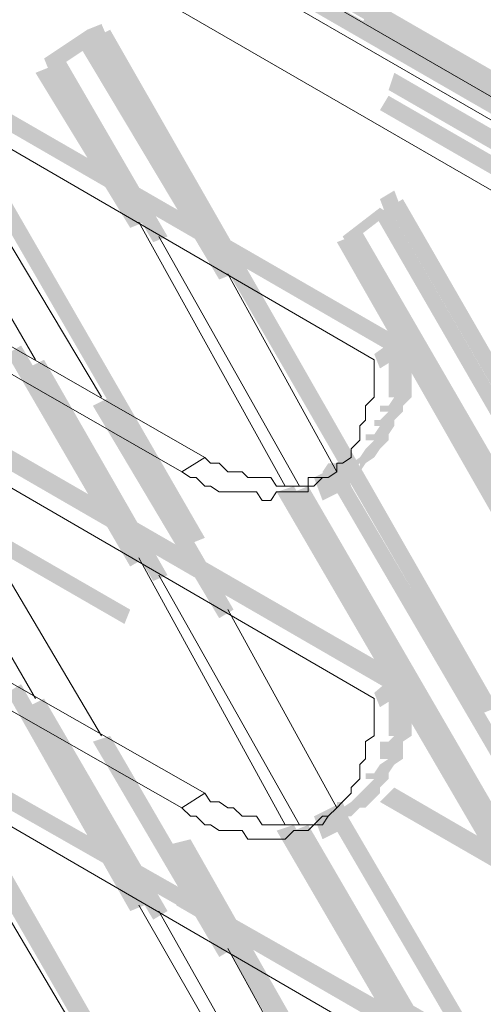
# Model space of a CAD drawing. Header units: millimetres. Extents: x -91 to 1961, y -1152 to 358.
# Tile 239 of 256: x 212.34 to 215.01, y 104.63 to 110.31. Entities that reach past the tile are written whole.
import ezdxf

# ---------------------------------------------------------------- set-up
doc = ezdxf.new("R2010")
doc.units = ezdxf.units.MM
doc.header["$MEASUREMENT"] = 0
doc.layers.get('0').update_dxf_attribs({"linetype": 'CONTINUOUS'})

msp = doc.modelspace()

# ---------------------------------------------------------------- hatches: boundary and pattern name
at = {"true_color": 0xaaaaaa}
h = msp.add_hatch(color=253, dxfattribs=at)
h.paths.add_polyline_path([(193.6721, 122.4104), (199.1814, 119.1842), (199.1318, 119.1014), (193.6224, 122.3111)])
h.paths.add_polyline_path([(201.9279, 117.6124), (207.4372, 114.4358), (207.3876, 114.3531), (201.8948, 117.5297)])
h.paths.add_polyline_path([(210.1836, 112.831), (215.693, 109.6544), (215.6103, 109.5717), (210.1009, 112.7483)])
h.paths.add_polyline_path([(218.4063, 108.0827), (223.9157, 104.9061), (223.8661, 104.8234), (218.3567, 108)])
h.paths.add_polyline_path([(226.6621, 103.3013), (232.1715, 100.1247), (232.1219, 100.042), (226.629, 103.2185)])
h.paths.add_polyline_path([(234.9179, 98.5529), (236.3242, 97.7588), (236.2746, 97.6761), (234.8848, 98.4702)])
h = msp.add_hatch(color=253, dxfattribs=at)
h.paths.add_polyline_path([(236.3242, 97.5768), (230.8149, 100.7203), (230.8645, 100.8527), (236.3573, 97.6761)])
h.paths.add_polyline_path([(228.0684, 102.3251), (222.5591, 105.5017), (222.5921, 105.5844), (228.1015, 102.4079)])
h.paths.add_polyline_path([(219.7961, 107.0734), (214.3033, 110.25), (214.3364, 110.3327), (219.8457, 107.1562)])
h.paths.add_polyline_path([(211.5403, 111.8549), (206.0309, 115.0314), (206.0806, 115.1142), (211.5899, 111.9376)])
h.paths.add_polyline_path([(203.2845, 116.6032), (197.7751, 119.7798), (197.8579, 119.8625), (203.3672, 116.6859)])
h.paths.add_polyline_path([(195.0287, 121.3846), (193.6721, 122.1953), (193.7051, 122.278), (195.1114, 121.4673)])
h = msp.add_hatch(color=253, dxfattribs=at)
h.paths.add_polyline_path([(236.4897, 97.2459), (230.9803, 100.3729), (231.0299, 100.5052), (236.5393, 97.3286)])
h.paths.add_polyline_path([(228.2339, 101.9942), (222.7245, 105.1708), (222.7741, 105.2535), (228.267, 102.077)])
h.paths.add_polyline_path([(219.9781, 106.726), (214.4687, 109.9026), (214.5018, 110.0019), (220.0112, 106.8253)])
h.paths.add_polyline_path([(211.7058, 111.524), (206.2129, 114.7005), (206.2956, 114.7833), (211.7554, 111.6067)])
h.paths.add_polyline_path([(203.45, 116.2557), (197.9406, 119.4323), (198.0399, 119.5316), (203.5327, 116.355)])
h.paths.add_polyline_path([(195.1942, 121.0537), (193.6224, 121.9802), (193.6721, 122.0629), (195.2769, 121.1364)])
h = msp.add_hatch(color=253, dxfattribs=at)
h.paths.add_polyline_path([(236.44, 97.1136), (230.9472, 100.257), (230.9803, 100.3729), (236.4897, 97.1963)])
h.paths.add_polyline_path([(228.1842, 101.8619), (222.6749, 105.0385), (222.7245, 105.1212), (228.2339, 101.9446)])
h.paths.add_polyline_path([(219.9285, 106.6102), (214.4191, 109.7868), (214.4687, 109.8695), (219.9781, 106.6929)])
h.paths.add_polyline_path([(211.6727, 111.3916), (206.1633, 114.5682), (206.246, 114.6509), (211.7058, 111.4743)])
h.paths.add_polyline_path([(203.4169, 116.1399), (197.9075, 119.3165), (197.9902, 119.3992), (203.4996, 116.2227)])
h.paths.add_polyline_path([(195.1445, 120.9213), (193.5893, 121.8478), (193.6224, 121.9306), (195.2438, 121.0041)])
h = msp.add_hatch(color=253, dxfattribs=at)
h.paths.add_polyline_path([(234.8352, 98.3544), (229.3258, 101.531), (229.3755, 101.6137), (234.8848, 98.4371)])
h.paths.add_polyline_path([(226.5794, 103.0862), (221.07, 106.2628), (221.1197, 106.3455), (226.629, 103.1689)])
h.paths.add_polyline_path([(218.3236, 107.8841), (212.8142, 111.0607), (212.8639, 111.1434), (218.3567, 107.9669)])
h.paths.add_polyline_path([(210.0678, 112.6159), (204.5585, 115.7925), (204.6412, 115.8752), (210.1506, 112.6986)])
h.paths.add_polyline_path([(201.8451, 117.4139), (196.3358, 120.5904), (196.3854, 120.6732), (201.8948, 117.4966)])
h = msp.add_hatch(color=253, dxfattribs=at)
h.paths.add_polyline_path([(214.6838, 101.0181), (211.5072, 106.5275), (211.623, 106.5606), (214.7665, 101.0512)])
h.paths.add_polyline_path([(209.9355, 109.2739), (207.6854, 113.1288), (207.7681, 113.1784), (210.0182, 109.3235)])
h = msp.add_hatch(color=253, dxfattribs=at)
h.paths.add_polyline_path([(216.3714, 100.042), (213.1948, 105.5513), (213.3271, 105.5844), (216.4541, 100.0751)])
h.paths.add_polyline_path([(211.623, 108.2978), (209.3895, 112.1527), (209.4722, 112.2023), (211.7058, 108.3474)])
for points in [[(214.5018, 108.3805), (209.009, 111.5571), (209.0421, 111.6398), (214.5514, 108.4632)], [(212.8639, 110.1673), (212.7646, 110.1177), (212.7315, 110.25), (212.8142, 110.2831)], [(212.4834, 110.0846), (212.7315, 110.25), (212.7646, 110.1673), (212.5164, 110.0019)], [(212.7646, 110.2004), (213.5753, 108.8437), (213.4926, 108.8106), (212.6819, 110.1673)], [(212.9797, 109.1084), (212.4337, 110.0019), (212.5164, 110.0349), (213.0624, 109.1415)], [(212.5992, 110.0846), (213.1948, 109.0588), (213.1121, 109.0257), (212.5164, 110.0349)], [(214.5018, 106.4282), (209.009, 109.6048), (209.0421, 109.7041), (214.5514, 106.5275)], [(214.5514, 109.1912), (214.4687, 109.1415), (214.4191, 109.2739), (214.5018, 109.3235)], [(214.204, 109.0588), (214.4191, 109.2243), (214.4687, 109.1912), (214.2536, 109.0257)], [(214.4687, 109.2243), (215.693, 107.1065), (215.6103, 107.0734), (214.386, 109.1912)], [(214.3033, 109.1084), (216.5864, 105.1708), (216.5037, 105.1212), (214.204, 109.0588)], [(216.3714, 105.1708), (214.1709, 109.0257), (214.2536, 109.0588), (216.4541, 105.2039)], [(214.386, 108.3805), (214.5018, 108.4632), (214.5514, 108.3805), (214.4191, 108.2978)], [(212.9797, 107.1562), (212.2683, 108.3805), (212.351, 108.4301), (213.0624, 107.2058)], [(212.4834, 108.3474), (213.1948, 107.1065), (213.1121, 107.0734), (212.3841, 108.2978)], [(212.8639, 108.1323), (213.5753, 106.908), (213.4926, 106.8584), (212.7646, 108.0827)], [(214.0386, 107.6691), (214.204, 107.7518), (214.2536, 107.6194), (214.0882, 107.5367)], [(214.5018, 104.4925), (209.009, 107.6194), (209.0421, 107.7021), (214.5514, 104.5752)], [(214.204, 107.7021), (215.693, 105.1708), (215.6103, 105.1212), (214.1213, 107.6691)], [(216.3714, 103.2185), (213.8235, 107.5863), (213.9227, 107.6194), (216.4541, 103.2516)], [(214.0055, 107.6194), (216.5864, 103.1689), (216.5037, 103.1358), (213.9227, 107.5863)], [(214.386, 106.4282), (214.5018, 106.5275), (214.5514, 106.4282), (214.4191, 106.3455)], [(212.9797, 105.1708), (212.2683, 106.4282), (212.351, 106.4778), (213.0624, 105.2039)], [(212.4834, 106.3951), (213.1948, 105.1708), (213.1121, 105.1212), (212.3841, 106.3455)], [(212.8639, 106.18), (213.5753, 104.9557), (213.4926, 104.9061), (212.7646, 106.1469)], [(214.0386, 105.7168), (214.204, 105.7995), (214.2536, 105.6672), (214.0882, 105.5844)], [(214.204, 105.7664), (215.693, 103.2185), (215.6103, 103.1689), (214.1213, 105.7168)], [(216.3714, 101.2663), (213.8235, 105.6341), (213.9227, 105.6672), (216.4541, 101.3159)], [(214.0055, 105.6672), (216.5864, 101.2332), (216.5037, 101.1835), (213.9227, 105.6341)]]:
    msp.add_hatch(color=253, dxfattribs=at).paths.add_polyline_path(points)
h = msp.add_hatch(color=253, dxfattribs=at)
h.paths.add_polyline_path([(218.0589, 99.0162), (214.932, 104.5256), (215.0147, 104.5752), (218.1582, 99.0658)])
h.paths.add_polyline_path([(213.3271, 107.2885), (211.0771, 111.1765), (211.1598, 111.2262), (213.4099, 107.3216)])
h = msp.add_hatch(color=253, dxfattribs=at)
h.paths.add_polyline_path([(219.763, 98.0566), (216.6195, 103.5494), (216.7188, 103.5991), (219.8457, 98.0897)])
h.paths.add_polyline_path([(215.0147, 106.3124), (212.7646, 110.2004), (212.8639, 110.25), (215.0974, 106.3455)])
h = msp.add_hatch(color=253, dxfattribs=at)
h.paths.add_polyline_path([(205.0217, 110.0846), (210.5311, 106.908), (210.4814, 106.8253), (204.9721, 110.0019)])
h.paths.add_polyline_path([(213.2775, 105.2866), (218.7869, 102.11), (218.7372, 102.0273), (213.2444, 105.2039)])
h.paths.add_polyline_path([(221.5333, 100.5548), (227.0427, 97.3783), (226.9599, 97.2459), (221.5002, 100.4225)])
h.paths.add_polyline_path([(229.8056, 95.7569), (235.2985, 92.5803), (235.2157, 92.4976), (229.7064, 95.6742)])
h = msp.add_hatch(color=253, dxfattribs=at)
h.paths.add_polyline_path([(207.4703, 110.0846), (212.9797, 106.908), (212.9466, 106.8253), (207.4372, 110.0019)])
h.paths.add_polyline_path([(215.7427, 105.2866), (221.2355, 102.11), (221.2024, 102.0273), (215.693, 105.2039)])
h.paths.add_polyline_path([(223.9984, 100.5548), (229.5078, 97.3783), (229.4582, 97.2955), (223.9488, 100.4721)])
h.paths.add_polyline_path([(232.2542, 95.7569), (236.4897, 93.3414), (236.44, 93.2586), (232.2046, 95.6742)])
h = msp.add_hatch(color=253, dxfattribs=at)
h.paths.add_polyline_path([(236.44, 93.0932), (230.9472, 96.2698), (230.9803, 96.3525), (236.4897, 93.1759)])
h.paths.add_polyline_path([(228.1842, 97.8415), (222.6749, 101.0181), (222.7245, 101.1008), (228.2339, 97.9242)])
h.paths.add_polyline_path([(219.9285, 102.6229), (214.4191, 105.7995), (214.5018, 105.8822), (219.9781, 102.7057)])
h.paths.add_polyline_path([(211.7058, 107.3713), (207.4372, 109.8695), (207.4703, 109.9522), (211.7554, 107.454)])
h = msp.add_hatch(color=253, dxfattribs=at)
h.paths.add_polyline_path([(236.44, 91.902), (230.9472, 95.0786), (230.9803, 95.1778), (236.4897, 92.0013)])
h.paths.add_polyline_path([(228.1842, 96.6503), (222.6749, 99.8269), (222.7245, 99.9096), (228.2339, 96.733)])
h.paths.add_polyline_path([(219.9285, 101.4317), (214.4191, 104.6083), (214.4687, 104.7076), (219.9781, 101.531)])
h.paths.add_polyline_path([(211.6727, 106.18), (206.1633, 109.3566), (206.246, 109.4393), (211.7554, 106.2628)])
h = msp.add_hatch(color=253, dxfattribs=at)
h.paths.add_polyline_path([(221.4506, 97.0805), (218.3236, 102.5898), (218.4063, 102.6229), (221.5333, 97.1136)])
h.paths.add_polyline_path([(216.7188, 105.3363), (214.4687, 109.2243), (214.5514, 109.2739), (216.8015, 105.3693)])
h = msp.add_hatch(color=253, dxfattribs=at)
h.paths.add_polyline_path([(214.1709, 107.7021), (214.1709, 107.7518), (214.204, 107.7849), (214.2536, 107.7849), (214.2536, 107.7518), (214.3033, 107.7849), (214.3364, 107.8345), (214.386, 107.7849), (214.3364, 107.7518), (214.3033, 107.7021), (214.2536, 107.6691), (214.204, 107.6691), (214.3033, 107.7518), (214.3033, 107.7021)])
h.paths.add_polyline_path([(214.3364, 107.8345), (214.386, 107.8841), (214.3364, 107.8841), (214.3364, 107.9172), (214.386, 107.9172), (214.4191, 107.9669), (214.386, 107.9669), (214.386, 108), (214.4191, 108), (214.4687, 108.0496), (214.4191, 108.0496), (214.4191, 108.0827), (214.4687, 108.0827), (214.5018, 108.1323), (214.4687, 108.1323), (214.4687, 108.1654), (214.4687, 108.215), (214.4687, 108.2647), (214.4687, 108.3474), (214.4687, 108.3805), (214.4687, 108.4301), (214.6011, 108.4301), (214.6011, 108.3805), (214.6011, 108.3474), (214.6011, 108.2647), (214.6011, 108.215), (214.6011, 108.1654), (214.6011, 108.1323), (214.5514, 108.0827), (214.5018, 108.0496), (214.5514, 108.0827), (214.5514, 108.0496), (214.5018, 108), (214.4687, 107.9669), (214.5018, 108), (214.5018, 107.9669), (214.4687, 107.9172), (214.4191, 107.8841), (214.4687, 107.9172), (214.4687, 107.8841), (214.4191, 107.8345), (214.386, 107.7849)])
h = msp.add_hatch(color=253, dxfattribs=at)
h.paths.add_polyline_path([(214.0882, 107.6691), (214.0882, 107.7021), (214.1213, 107.7518), (214.1709, 107.7518), (214.1709, 107.6194), (214.1213, 107.6194), (214.204, 107.7021), (214.204, 107.6691)])
h.paths.add_polyline_path([(214.1709, 107.7518), (214.204, 107.7518), (214.204, 107.6194), (214.1709, 107.6194)])
h = msp.add_hatch(color=253, dxfattribs=at)
h.paths.add_polyline_path([(214.204, 105.7664), (214.2536, 105.7995), (214.3033, 105.8491), (214.3033, 105.8822), (214.3364, 105.8822), (214.3033, 105.8491), (214.3033, 105.8822), (214.3364, 105.8822), (214.386, 105.9319), (214.3364, 105.9319), (214.3364, 105.965), (214.386, 105.965), (214.4191, 106.0146), (214.4687, 105.965), (214.4191, 105.9319), (214.4687, 105.965), (214.4687, 105.9319), (214.4191, 105.8822), (214.386, 105.8491), (214.4191, 105.8822), (214.4191, 105.8491), (214.3364, 105.7664), (214.3033, 105.7664), (214.3364, 105.7995), (214.3033, 105.7664), (214.2536, 105.7168)])
h.paths.add_polyline_path([(214.4191, 106.0146), (214.4687, 106.0477), (214.4191, 106.0477), (214.4191, 106.1469), (214.4687, 106.1469), (214.5018, 106.18), (214.4687, 106.18), (214.4687, 106.2297), (214.4687, 106.2628), (214.4687, 106.3124), (214.4687, 106.3455), (214.4687, 106.4282), (214.4687, 106.4778), (214.6011, 106.4778), (214.6011, 106.4282), (214.6011, 106.3455), (214.6011, 106.3124), (214.6011, 106.2628), (214.6011, 106.2297), (214.6011, 106.18), (214.5514, 106.1469), (214.5018, 106.0973), (214.5514, 106.1469), (214.5514, 106.0477), (214.5018, 106.0146), (214.4687, 105.965)])
h = msp.add_hatch(color=253, dxfattribs=at)
h.paths.add_polyline_path([(214.1213, 105.7664), (214.1709, 105.7664), (214.1709, 105.6341), (214.1213, 105.6341)])
h.paths.add_polyline_path([(214.1213, 105.7168), (214.1213, 105.7664), (214.2536, 105.7664), (214.2536, 105.7168)])
h.paths.add_polyline_path([(214.1709, 105.7995), (214.204, 105.7995), (214.204, 105.6672), (214.1709, 105.6672)])

# ---------------------------------------------------------------- linework, layer by layer
at = {"color": 7, "linetype": 'Continuous', "lineweight": 5}
for points in [[(236.1919, 97.6761), (193.5397, 122.278), (193.5397, 122.278)], [(193.4239, 121.8148), (236.2746, 97.0805), (236.2746, 97.0805)], [(213.2775, 107.7021), (213.4099, 107.7849), (213.4099, 107.7849)], [(213.2775, 105.7664), (213.4099, 105.8491), (213.4099, 105.8491)]]:
    msp.add_lwpolyline(points, dxfattribs=at)
at = {"color": 7, "linetype": 'Continuous', "lineweight": 20}
for points in [[(236.2746, 97.4941), (193.5893, 122.1126), (193.5893, 122.1126)], [(208.1156, 111.9872), (214.386, 108.3474), (214.386, 108.3474)], [(209.3399, 110.1177), (213.4099, 107.7849), (213.4099, 107.7849)], [(208.1156, 110.0349), (214.386, 106.3951), (214.386, 106.3951)], [(213.2775, 107.7021), (209.2075, 110.0349), (209.2075, 110.0349)], [(211.4576, 110.0349), (212.4337, 108.3474), (212.4337, 108.3474)], [(211.805, 109.8199), (212.8142, 108.1323), (212.8142, 108.1323)], [(213.8731, 107.6194), (213.0293, 109.1415), (213.0293, 109.1415)], [(213.1451, 109.0588), (213.9558, 107.6194), (213.9558, 107.6194)], [(213.5422, 108.8437), (214.1709, 107.7021), (214.1709, 107.7021)], [(214.386, 108.2978), (214.386, 108.3474), (214.386, 108.3474)], [(214.386, 108.2647), (214.386, 108.2978), (214.386, 108.2978)], [(214.386, 108.215), (214.386, 108.2647), (214.386, 108.2647)], [(209.3399, 108.1654), (213.4099, 105.8491), (213.4099, 105.8491)], [(214.386, 108.1323), (214.386, 108.215), (214.386, 108.215)], [(214.3364, 108.0827), (214.386, 108.1323), (214.386, 108.1323)], [(208.1156, 108.0827), (214.386, 104.4428), (214.386, 104.4428)], [(213.2775, 105.7664), (209.2075, 108.0827), (209.2075, 108.0827)], [(211.4576, 108.0827), (212.4337, 106.3951), (212.4337, 106.3951)], [(214.3364, 108.0496), (214.3364, 108.0827), (214.3364, 108.0827)], [(214.3364, 108), (214.3364, 108.0496), (214.3364, 108.0496)], [(214.3033, 107.9669), (214.3364, 108), (214.3364, 108)], [(214.3033, 107.9172), (214.3033, 107.9669), (214.3033, 107.9669)], [(211.805, 107.8841), (212.8142, 106.18), (212.8142, 106.18)], [(214.2536, 107.8345), (214.3033, 107.8841), (214.3033, 107.8841)], [(214.3033, 107.8841), (214.3033, 107.9172), (214.3033, 107.9172)], [(214.2536, 107.7849), (214.2536, 107.8345), (214.2536, 107.8345)], [(213.4099, 107.7849), (213.4429, 107.7518), (213.4429, 107.7518)], [(214.204, 107.7518), (214.2536, 107.7849), (214.2536, 107.7849)], [(213.4429, 107.7518), (213.4926, 107.7518), (213.4926, 107.7518)], [(213.4926, 107.7518), (213.5422, 107.7021), (213.5422, 107.7021)], [(214.1709, 107.7021), (214.1709, 107.7518), (214.1709, 107.7518)], [(214.1709, 107.7518), (214.204, 107.7518), (214.204, 107.7518)], [(213.2775, 107.7021), (213.3271, 107.6691), (213.3271, 107.6691)], [(213.3271, 107.6691), (213.3602, 107.6691), (213.3602, 107.6691)], [(213.3602, 107.6691), (213.4099, 107.6194), (213.4099, 107.6194)], [(213.5422, 107.7021), (213.5753, 107.7021), (213.5753, 107.7021)], [(213.5753, 107.7021), (213.6249, 107.7021), (213.6249, 107.7021)], [(213.6249, 107.7021), (213.658, 107.6691), (213.658, 107.6691)], [(213.658, 107.6691), (213.7077, 107.6691), (213.7077, 107.6691)], [(213.7077, 107.6691), (213.7407, 107.6691), (213.7407, 107.6691)], [(213.7407, 107.6691), (213.7904, 107.6691), (213.7904, 107.6691)], [(213.7904, 107.6691), (213.8235, 107.6194), (213.8235, 107.6194)], [(214.0055, 107.6194), (214.0055, 107.6691), (214.0055, 107.6691)], [(214.0055, 107.6691), (214.0386, 107.6691), (214.0386, 107.6691)], [(214.0386, 107.6691), (214.0882, 107.6691), (214.0882, 107.6691)], [(214.0386, 107.6194), (214.0882, 107.6691), (214.0882, 107.6691)], [(214.0882, 107.6691), (214.1213, 107.6691), (214.1213, 107.6691)], [(214.0882, 107.6691), (214.1213, 107.6691), (214.1213, 107.6691)], [(214.1213, 107.6691), (214.1709, 107.7021), (214.1709, 107.7021)], [(213.4099, 107.6194), (213.4429, 107.6194), (213.4429, 107.6194)], [(213.4429, 107.6194), (213.4926, 107.5863), (213.4926, 107.5863)], [(213.8235, 107.6194), (213.8731, 107.6194), (213.8731, 107.6194)], [(213.8731, 107.6194), (213.9227, 107.6194), (213.9227, 107.6194)], [(213.9227, 107.6194), (213.9558, 107.6194), (213.9558, 107.6194)], [(213.9558, 107.6194), (214.0055, 107.6194), (214.0055, 107.6194)], [(214.0055, 107.5863), (214.0055, 107.6194), (214.0055, 107.6194)], [(214.0055, 107.6194), (214.0386, 107.6194), (214.0386, 107.6194)], [(213.4926, 107.5863), (213.5422, 107.5863), (213.5422, 107.5863)], [(213.5422, 107.5863), (213.6249, 107.5863), (213.6249, 107.5863)], [(213.6249, 107.5863), (213.658, 107.5863), (213.658, 107.5863)], [(213.658, 107.5863), (213.7077, 107.5863), (213.7077, 107.5863)], [(213.7077, 107.5863), (213.7407, 107.5367), (213.7407, 107.5367)], [(213.7904, 107.5367), (213.8235, 107.5863), (213.8235, 107.5863)], [(213.8235, 107.5863), (213.8731, 107.5863), (213.8731, 107.5863)], [(213.8731, 107.5863), (213.9227, 107.5863), (213.9227, 107.5863)], [(213.9227, 107.5863), (213.9558, 107.5863), (213.9558, 107.5863)], [(213.9558, 107.5863), (214.0055, 107.5863), (214.0055, 107.5863)], [(213.7407, 107.5367), (213.7904, 107.5367), (213.7904, 107.5367)], [(213.8731, 105.6672), (213.0293, 107.2058), (213.0293, 107.2058)], [(213.1451, 107.1065), (213.9558, 105.6672), (213.9558, 105.6672)], [(213.5422, 106.908), (214.1709, 105.7664), (214.1709, 105.7664)], [(214.386, 106.3455), (214.386, 106.3951), (214.386, 106.3951)], [(214.386, 106.2628), (214.386, 106.3455), (214.386, 106.3455)], [(214.386, 106.2297), (214.386, 106.2628), (214.386, 106.2628)], [(214.3364, 106.1469), (214.386, 106.18), (214.386, 106.18)], [(214.386, 106.18), (214.386, 106.2297), (214.386, 106.2297)], [(214.3364, 106.0973), (214.3364, 106.1469), (214.3364, 106.1469)], [(214.3364, 106.0477), (214.3364, 106.0973), (214.3364, 106.0973)], [(214.3033, 106.0146), (214.3364, 106.0477), (214.3364, 106.0477)], [(214.3033, 105.965), (214.3033, 106.0146), (214.3033, 106.0146)], [(214.3033, 105.9319), (214.3033, 105.965), (214.3033, 105.965)], [(211.805, 105.9319), (212.8142, 104.2278), (212.8142, 104.2278)], [(214.2536, 105.8822), (214.3033, 105.9319), (214.3033, 105.9319)], [(213.4099, 105.8491), (213.4429, 105.7995), (213.4429, 105.7995)], [(214.204, 105.7995), (214.2536, 105.8491), (214.2536, 105.8491)], [(214.2536, 105.8491), (214.2536, 105.8822), (214.2536, 105.8822)], [(213.4429, 105.7995), (213.4926, 105.7995), (213.4926, 105.7995)], [(213.4926, 105.7995), (213.5422, 105.7664), (213.5422, 105.7664)], [(214.1709, 105.7664), (214.204, 105.7995), (214.204, 105.7995)], [(213.2775, 105.7664), (213.3271, 105.7168), (213.3271, 105.7168)], [(213.5422, 105.7664), (213.5753, 105.7664), (213.5753, 105.7664)], [(213.5753, 105.7664), (213.6249, 105.7168), (213.6249, 105.7168)], [(214.1213, 105.7168), (214.1709, 105.7664), (214.1709, 105.7664)], [(213.3271, 105.7168), (213.3602, 105.7168), (213.3602, 105.7168)], [(213.3602, 105.7168), (213.4099, 105.6672), (213.4099, 105.6672)], [(213.4099, 105.6672), (213.4429, 105.6672), (213.4429, 105.6672)], [(213.4429, 105.6672), (213.4926, 105.6341), (213.4926, 105.6341)], [(213.6249, 105.7168), (213.658, 105.7168), (213.658, 105.7168)], [(213.658, 105.7168), (213.7077, 105.7168), (213.7077, 105.7168)], [(213.7077, 105.7168), (213.7407, 105.6672), (213.7407, 105.6672)], [(213.7407, 105.6672), (213.7904, 105.6672), (213.7904, 105.6672)], [(213.7904, 105.6672), (213.8235, 105.6672), (213.8235, 105.6672)], [(213.8235, 105.6672), (213.8731, 105.6672), (213.8731, 105.6672)], [(213.8731, 105.6672), (213.9227, 105.6672), (213.9227, 105.6672)], [(213.9227, 105.6672), (213.9558, 105.6672), (213.9558, 105.6672)], [(213.9558, 105.6672), (214.0055, 105.6672), (214.0055, 105.6672)], [(214.0055, 105.6672), (214.0386, 105.6672), (214.0386, 105.6672)], [(214.0055, 105.6341), (214.0386, 105.6672), (214.0386, 105.6672)], [(214.0386, 105.6672), (214.0882, 105.7168), (214.0882, 105.7168)], [(214.0386, 105.6672), (214.0882, 105.6672), (214.0882, 105.6672)], [(214.0882, 105.7168), (214.1213, 105.7168), (214.1213, 105.7168)], [(214.0882, 105.6672), (214.1213, 105.7168), (214.1213, 105.7168)], [(213.4926, 105.6341), (213.5422, 105.6341), (213.5422, 105.6341)], [(213.5422, 105.6341), (213.6249, 105.6341), (213.6249, 105.6341)], [(213.6249, 105.6341), (213.658, 105.5844), (213.658, 105.5844)], [(213.8731, 105.5844), (213.9227, 105.6341), (213.9227, 105.6341)], [(213.9227, 105.6341), (213.9558, 105.6341), (213.9558, 105.6341)], [(213.9558, 105.6341), (214.0055, 105.6341), (214.0055, 105.6341)], [(213.658, 105.5844), (213.7077, 105.5844), (213.7077, 105.5844)], [(213.7077, 105.5844), (213.7407, 105.5844), (213.7407, 105.5844)], [(213.7407, 105.5844), (213.7904, 105.5844), (213.7904, 105.5844)], [(213.7904, 105.5844), (213.8235, 105.5844), (213.8235, 105.5844)], [(213.8235, 105.5844), (213.8731, 105.5844), (213.8731, 105.5844)], [(213.8731, 103.7314), (213.0293, 105.2039), (213.0293, 105.2039)], [(213.1451, 105.1708), (213.9558, 103.7314), (213.9558, 103.7314)], [(213.5422, 104.9557), (214.1709, 103.8141), (214.1709, 103.8141)]]:
    msp.add_lwpolyline(points, dxfattribs=at)

doc.saveas('drawing.dxf')
